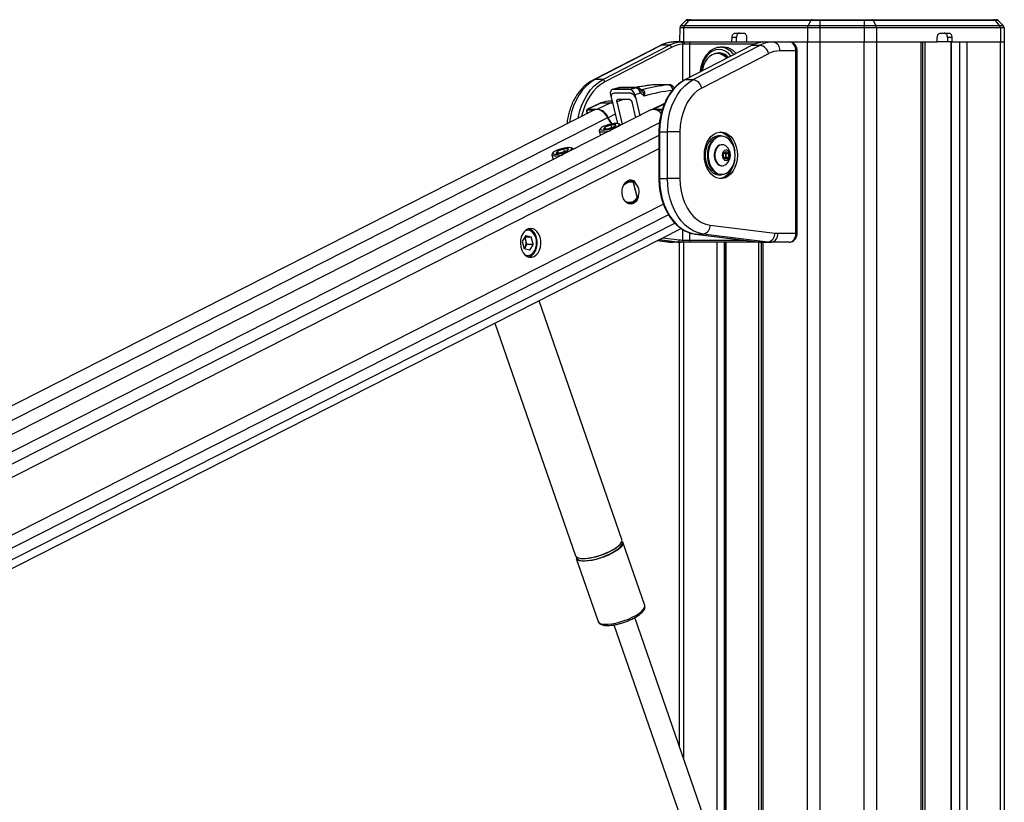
# Model space of a CAD drawing. Header units: millimetres. Extents: x 10 to 10348, y 8 to 8288.
# Tile 128 of 129: x 9510 to 9953, y 3510 to 3862. Entities that reach past the tile are written whole.
import ezdxf

# ---------------------------------------------------------------- set-up
doc = ezdxf.new("R2010")
doc.units = ezdxf.units.MM

msp = doc.modelspace()

# ---------------------------------------------------------------- linework, layer by layer
at = {"color": 7, "linetype": 'Continuous', "lineweight": 25}
for p, q in [((9806.85, 3858.28), (9806.74, 3851.9)), ((9808.5, 3858.28), (9806.85, 3858.28)), ((9809.53, 3861.48), (9807.31, 3859.33)), ((9807.31, 3859.33), (9808.88, 3859.33)), ((9808.5, 3858.28), (9808.41, 3851.9)), ((9864.22, 3858.28), (9808.5, 3858.28)), ((9810.74, 3861.48), (9808.88, 3859.33)), ((9808.88, 3859.33), (9864.47, 3859.33)), ((9810.74, 3861.48), (9809.53, 3861.48)), ((9810.57, 3861.9), (9811.6, 3861.9)), ((9865.7, 3861.48), (9810.74, 3861.48)), ((9811.6, 3861.9), (9866.28, 3861.9)), ((9864.22, 3858.28), (9864.16, 3851.9)), ((9869.7, 3858.28), (9864.22, 3858.28)), ((9865.7, 3861.48), (9864.47, 3859.33)), ((9864.47, 3859.33), (9869.7, 3859.33)), ((9869.7, 3861.48), (9865.7, 3861.48)), ((9866.28, 3861.9), (9869.7, 3861.9)), ((9869.7, 3861.9), (9889.67, 3861.9)), ((9889.67, 3861.48), (9869.7, 3861.48)), ((9869.7, 3861.48), (9869.7, 3859.33)), ((9869.7, 3859.33), (9889.67, 3859.33)), ((9869.7, 3858.28), (9869.7, 3851.9)), ((9889.67, 3858.28), (9869.7, 3858.28)), ((9889.67, 3861.9), (9893.09, 3861.9)), ((9889.67, 3861.48), (9889.67, 3859.33)), ((9893.66, 3861.48), (9889.67, 3861.48)), ((9889.67, 3859.33), (9894.9, 3859.33)), ((9889.67, 3858.28), (9889.67, 3851.9)), ((9895.15, 3858.28), (9889.67, 3858.28)), ((9893.09, 3861.9), (9947.77, 3861.9)), ((9893.66, 3861.48), (9894.9, 3859.33)), ((9948.63, 3861.48), (9893.66, 3861.48)), ((9894.9, 3859.33), (9950.48, 3859.33)), ((9895.15, 3858.28), (9895.21, 3851.9)), ((9950.86, 3858.28), (9895.15, 3858.28)), ((9947.77, 3861.9), (9948.8, 3861.9)), ((9950.48, 3859.33), (9948.63, 3861.48)), ((9949.84, 3861.48), (9948.63, 3861.48)), ((9952.06, 3859.33), (9949.84, 3861.48)), ((9950.48, 3859.33), (9952.06, 3859.33)), ((9950.86, 3858.28), (9950.96, 3851.9)), ((9952.52, 3858.28), (9950.86, 3858.28)), ((9952.52, 3858.28), (9952.63, 3851.9)), ((9830.25, 3851.9), (9830.29, 3853.93)), ((9832.28, 3853.93), (9830.29, 3853.93)), ((9831.71, 3855.9), (9835.44, 3855.9)), ((9832.23, 3851.9), (9832.28, 3853.93)), ((9836.85, 3853.93), (9836.85, 3851.9)), ((9922.52, 3851.9), (9922.52, 3853.93)), ((9923.93, 3855.9), (9927.66, 3855.9)), ((9929.07, 3853.93), (9927.09, 3853.93)), ((9927.09, 3853.93), (9927.14, 3851.9)), ((9929.07, 3853.93), (9929.12, 3851.9)), ((9797.8, 3850.19), (9767.81, 3834.75)), ((9798.66, 3850.39), (9768.67, 3834.96)), ((9772.21, 3834.96), (9802.2, 3850.39)), ((9803.15, 3849.45), (9773.16, 3834.02)), ((9802.2, 3850.39), (9798.66, 3850.39)), ((9808.4, 3851.9), (9804.71, 3851.9)), ((9807.41, 3851.87), (9808.4, 3851.9)), ((9808.79, 3850.9), (9808.15, 3850.87)), ((9808.4, 3851.9), (9811.91, 3851.9)), ((9811.13, 3850.9), (9808.79, 3850.9)), ((9839.1, 3850.34), (9809.12, 3834.91)), ((9839.32, 3850.39), (9809.33, 3834.96)), ((9811.91, 3851.9), (9844.32, 3851.9)), ((9812.87, 3834.96), (9842.86, 3850.39)), ((9824.83, 3849.49), (9825.1, 3849.5)), ((9826.51, 3849.5), (9825.1, 3849.5)), ((9839.32, 3850.39), (9842.86, 3850.39)), ((9845.21, 3851.9), (9844.54, 3851.87)), ((9845.21, 3851.9), (9848.9, 3851.9)), ((9848.9, 3851.9), (9855.91, 3851.9)), ((9856.07, 3851.9), (9864.16, 3851.9)), ((9856.14, 3851.9), (9864.16, 3851.9)), ((9864.16, 3851.9), (9869.7, 3851.9)), ((9869.7, 3851.9), (9889.67, 3851.9)), ((9889.67, 3851.9), (9895.21, 3851.9)), ((9895.21, 3851.9), (9922.52, 3851.9)), ((9895.21, 3851.9), (9915.26, 3851.9)), ((9915.95, 977.9), (9915.95, 3851.9)), ((9927.14, 3851.9), (9922.52, 3851.9)), ((9929.12, 3851.9), (9927.14, 3851.9)), ((9928.53, 3851.9), (9928.53, 1266.39)), ((9929.12, 3851.9), (9950.96, 3851.9)), ((9935.72, 3851.9), (9950.96, 3851.9)), ((9950.96, 3851.9), (9952.63, 3851.9)), ((9952.63, 3851.9), (9952.63, 977.9)), ((9846.65, 3846.63), (9816.66, 3831.2)), ((9824.64, 3846.65), (9823.61, 3846.65)), ((9858.96, 3847.9), (9851.73, 3847.9)), ((9858.96, 3765.9), (9858.96, 3847.9)), ((9859.55, 3765.9), (9859.55, 3847.9)), ((9772.21, 3834.96), (9768.67, 3834.96)), ((9794.91, 3832.64), (9794.77, 3832.63)), ((9801.76, 3832.64), (9801.9, 3832.64)), ((9809.33, 3834.96), (9812.87, 3834.96)), ((9775.67, 3828.14), (9776.01, 3826.81)), ((9779.25, 3831.26), (9776.5, 3830.47)), ((9779.58, 3831.31), (9776.83, 3830.52)), ((9784.26, 3830.52), (9776.83, 3830.52)), ((9786.92, 3831.31), (9779.58, 3831.31)), ((9787.35, 3831.37), (9780.01, 3831.37)), ((9784.26, 3830.52), (9786.92, 3831.31)), ((9784.69, 3828.83), (9784.69, 3828.83)), ((9789.07, 3828.87), (9786.63, 3828.14)), ((9786.63, 3828.14), (9787.06, 3826.47)), ((9789.59, 3830.33), (9789.12, 3830.72)), ((9790.77, 3827.6), (9789.32, 3828.81)), ((9789.6, 3830.35), (9789.56, 3830.35)), ((9789.91, 3830.39), (9789.93, 3830.39)), ((9771.05, 3824.4), (9765.31, 3821.64)), ((9771.26, 3824.44), (9765.51, 3821.69)), ((9775.6, 3824.44), (9769.85, 3821.69)), ((9771.2, 3824.46), (9771.05, 3824.4)), ((9775.6, 3824.44), (9771.26, 3824.44)), ((9771.35, 3824.48), (9775.69, 3824.48)), ((9776.35, 3825.26), (9775.99, 3825.26)), ((9776.06, 3826.47), (9778.76, 3815.23)), ((9778.53, 3825.04), (9780.99, 3814.77)), ((9785.25, 3825.03), (9786.98, 3817.81)), ((9787.03, 3826.46), (9788.87, 3818.77)), ((9799.95, 3824.22), (9794.13, 3821.44)), ((9768.47, 3821.32), (9105.55, 3484.74)), ((9793.87, 3821.32), (9119.24, 3478.79)), ((9764.96, 3820.67), (9765.22, 3819.66)), ((9765.51, 3821.69), (9769.85, 3821.69)), ((9773.24, 3813.77), (9772.59, 3812.91)), ((9773.24, 3813.77), (9775.97, 3814.63)), ((9773.46, 3812.91), (9773.24, 3813.77)), ((9777.39, 3813.77), (9774.66, 3812.91)), ((9778.05, 3814.63), (9775.97, 3814.63)), ((9776.28, 3813.42), (9775.97, 3814.63)), ((9778.05, 3814.63), (9777.39, 3813.77)), ((9780.09, 3814.68), (9779.39, 3815.07)), ((9780.31, 3814.43), (9780.31, 3814.43)), ((9770.62, 3811.97), (9771.17, 3809.79)), ((9771.12, 3812.97), (9770.69, 3812.3)), ((9772.59, 3812.91), (9774.66, 3812.91)), ((9797.41, 3811.46), (9797.41, 3790.49)), ((9797.7, 3811.46), (9801.24, 3811.46)), ((9797.7, 3811.46), (9797.7, 3790.49)), ((9806.89, 3811.46), (9801.24, 3811.46)), ((9801.24, 3790.49), (9801.24, 3811.46)), ((9806.89, 3811.46), (9806.89, 3790.49)), ((9825.49, 3809.73), (9824.36, 3809.73)), ((9825.9, 3805.73), (9825.63, 3805.73)), ((9749.32, 3801.16), (9749.87, 3798.98)), ((9749.82, 3802.16), (9749.4, 3801.48)), ((9751.95, 3802.96), (9751.29, 3802.1)), ((9751.29, 3802.1), (9753.37, 3802.1)), ((9751.95, 3802.96), (9754.68, 3803.81)), ((9752.16, 3802.1), (9751.95, 3802.96)), ((9756.1, 3802.96), (9753.37, 3802.1)), ((9756.75, 3803.81), (9754.68, 3803.81)), ((9754.98, 3802.61), (9754.68, 3803.81)), ((9756.75, 3803.81), (9756.1, 3802.96)), ((9758.79, 3803.87), (9758.09, 3804.26)), ((9759.01, 3803.62), (9759.01, 3803.62)), ((9826.52, 3801.84), (9827.58, 3802.71)), ((9826.52, 3800.11), (9826.52, 3801.84)), ((9827.02, 3802.26), (9827.53, 3801.84)), ((9827.53, 3801.84), (9828.64, 3801.84)), ((9827.53, 3801.84), (9827.53, 3800.98)), ((9827.53, 3800.98), (9827.53, 3800.11)), ((9827.58, 3802.71), (9828.64, 3801.84)), ((9828.64, 3801.84), (9828.64, 3800.11)), ((9825.63, 3796.23), (9825.9, 3796.23)), ((9827.58, 3799.25), (9826.52, 3800.11)), ((9827.53, 3800.11), (9827.02, 3799.7)), ((9827.53, 3800.11), (9828.64, 3800.11)), ((9828.64, 3800.11), (9827.58, 3799.25)), ((9824.36, 3792.23), (9825.49, 3792.23)), ((9784.61, 3789.41), (9783.31, 3789.44)), ((9784.47, 3789.41), (9783.86, 3789.69)), ((9785.86, 3788.69), (9787.61, 3781.79)), ((9787.74, 3781.81), (9785.97, 3788.78)), ((9786.68, 3788.79), (9786.61, 3788.83)), ((9797.7, 3790.49), (9801.24, 3790.49)), ((9806.89, 3790.49), (9801.24, 3790.49)), ((9783.31, 3779.4), (9783.91, 3779.42)), ((9788.02, 3781.93), (9788.06, 3782)), ((9788.29, 3782.54), (9788.29, 3782.55)), ((9820.45, 3769.57), (9849.5, 3765.98)), ((9216.95, 3468.26), (9807.47, 3768.07)), ((9813.78, 3765.59), (9842.83, 3762)), ((9813.84, 3765.59), (9813.78, 3765.59)), ((9813.84, 3765.59), (9817.37, 3765.59)), ((9813.84, 3765.59), (9842.89, 3761.99)), ((9846.43, 3761.99), (9817.37, 3765.59)), ((9850.8, 3765.9), (9858.96, 3765.9)), ((9737.64, 3764.93), (9736.03, 3762.24)), ((9736.03, 3762.24), (9736.87, 3758.93)), ((9737.68, 3762.64), (9737.26, 3764.29)), ((9737.27, 3764.3), (9740.09, 3764.3)), ((9738.1, 3760.99), (9737.3, 3759.65)), ((9737.64, 3764.93), (9740.09, 3764.3)), ((9738.1, 3760.99), (9737.68, 3762.64)), ((9738.1, 3760.99), (9740.93, 3760.99)), ((9740.93, 3760.99), (9739.32, 3758.3)), ((9740.93, 3760.99), (9740.09, 3764.3)), ((9796.8, 3762.65), (9801.99, 3762.01)), ((9805.77, 3761.99), (9802.24, 3761.99)), ((9807.31, 3761.9), (9803.78, 3761.9)), ((9806.74, 3535.01), (9806.74, 3761.9)), ((9807.45, 3761.9), (9807.31, 3761.9)), ((9811.91, 3761.9), (9807.45, 3761.9)), ((9808.02, 3762.9), (9808.15, 3762.9)), ((9808.15, 3762.9), (9811.13, 3762.9)), ((9844.32, 3761.9), (9811.91, 3761.9)), ((9827.21, 3761.9), (9827.21, 3490.62)), ((9842.89, 3761.99), (9842.83, 3762)), ((9842.89, 3761.99), (9846.43, 3761.99)), ((9843.42, 3761.9), (9843.42, 3176.43)), ((9844.44, 3761.9), (9844.32, 3761.9)), ((9844.44, 3761.9), (9847.97, 3761.9)), ((9855.91, 3761.9), (9847.97, 3761.9)), ((9737.3, 3759.65), (9736.87, 3758.93)), ((9739.32, 3758.3), (9736.87, 3758.93)), ((9780.82, 3628.28), (9743.56, 3735.62)), ((9723.63, 3725.5), (9759.89, 3621.01)), ((9791.08, 3598.72), (9781.24, 3627.07)), ((9760.31, 3619.81), (9770.15, 3591.46)), ((9791.1, 3598.66), (9791.08, 3598.72)), ((9791.12, 3598.43), (9791.08, 3598.62)), ((9821.15, 3493.49), (9786.54, 3593.2)), ((9787.7, 3593.87), (9788.77, 3594.61)), ((9788.12, 3594.15), (9788.31, 3594.27)), ((9770.13, 3591.51), (9770.15, 3591.46)), ((9777.13, 3589.93), (9811.74, 3490.22))]:
    msp.add_line(p, q, dxfattribs=at)
at = {"color": 8, "linetype": 'Continuous', "lineweight": 25}
for p, q in [((9808.15, 3834.36), (9808.15, 3850.87)), ((9840.42, 3850.9), (9811.13, 3850.9)), ((9811.13, 3850.9), (9811.13, 3835.94)), ((9864.16, 977.9), (9864.16, 3851.9)), ((9869.7, 3851.9), (9869.7, 977.9)), ((9889.67, 977.9), (9889.67, 3851.9)), ((9895.21, 3851.9), (9895.21, 977.9)), ((9915.26, 977.9), (9915.26, 3851.9)), ((9916.9, 3851.9), (9916.9, 3224.78)), ((9928.74, 3851.9), (9928.74, 1266.28)), ((9932.63, 1262.81), (9932.63, 3851.9)), ((9935.72, 3851.9), (9935.72, 977.9)), ((9950.96, 977.9), (9950.96, 3851.9)), ((9859.55, 3847.9), (9858.96, 3847.9)), ((9795.62, 3832.67), (9795.76, 3832.68)), ((9799.8, 3823.87), (9795.25, 3821.69)), ((9765.05, 3820.64), (9765.29, 3819.7)), ((9768.44, 3821.3), (9765.38, 3821.3)), ((9777.74, 3819.47), (9774.58, 3817.86)), ((9795.25, 3821.69), (9799, 3821.69)), ((9798.88, 3821.3), (9796.4, 3821.3)), ((9774.38, 3817.75), (9112.51, 3481.72)), ((9797.66, 3815.51), (9127.44, 3475.23)), ((9797.41, 3809.84), (9221.81, 3517.6)), ((9797.7, 3811.46), (9797.41, 3811.46)), ((9797.41, 3803.84), (9229.7, 3515.6)), ((9797.7, 3790.49), (9797.41, 3790.49)), ((9799.46, 3778.94), (9234.87, 3492.29)), ((9801.74, 3774.24), (9229.68, 3483.8)), ((9804.67, 3770.44), (9179.05, 3452.81)), ((9808.15, 3762.9), (9808.15, 3767.63)), ((9811.13, 3766.23), (9811.13, 3762.9)), ((9859.55, 3765.9), (9858.96, 3765.9)), ((9796.82, 3762.66), (9802.24, 3761.99)), ((9805.77, 3761.99), (9797.52, 3763.02)), ((9799.24, 3763.89), (9806.54, 3762.99)), ((9801.99, 3762.01), (9802.24, 3761.99)), ((9808.41, 3761.9), (9808.41, 3530.18)), ((9811.13, 3762.9), (9835.55, 3762.9)), ((9823.65, 3489.38), (9823.65, 3761.9)), ((9826.74, 3761.9), (9826.74, 3489.57)), ((9827.5, 3761.9), (9827.5, 3490.62)), ((9842.35, 3490.62), (9842.35, 3761.9)), ((9844.11, 3761.9), (9844.11, 3176.43)), ((9844.3, 3761.9), (9844.32, 3761.9))]:
    msp.add_line(p, q, dxfattribs=at)
at = {"color": 7, "linetype": 'Continuous', "lineweight": 25, "flags": 128}
for points in [[(9869.7, 3861.9), (9869.7, 3861.89), (9869.7, 3861.87), (9869.7, 3861.84), (9869.7, 3861.79), (9869.7, 3861.73), (9869.7, 3861.66), (9869.7, 3861.57), (9869.7, 3861.48)], [(9869.7, 3858.28), (9869.7, 3858.43), (9869.7, 3858.57), (9869.7, 3858.71), (9869.7, 3858.85), (9869.7, 3858.98), (9869.7, 3859.11), (9869.7, 3859.22), (9869.7, 3859.33)], [(9889.67, 3861.9), (9889.67, 3861.89), (9889.67, 3861.87), (9889.67, 3861.84), (9889.67, 3861.79), (9889.67, 3861.73), (9889.67, 3861.66), (9889.67, 3861.57), (9889.67, 3861.48)], [(9889.67, 3858.28), (9889.67, 3858.43), (9889.67, 3858.57), (9889.67, 3858.71), (9889.67, 3858.85), (9889.67, 3858.98), (9889.67, 3859.11), (9889.67, 3859.22), (9889.67, 3859.33)], [(9808.4, 3851.9), (9808.47, 3851.88), (9808.55, 3851.82), (9808.61, 3851.73), (9808.67, 3851.61), (9808.72, 3851.45), (9808.76, 3851.28), (9808.78, 3851.09), (9808.79, 3850.9)], [(9839.32, 3850.39), (9839.19, 3850.37), (9839.1, 3850.34)], [(9827.87, 3844.56), (9827.6, 3844.85), (9826.47, 3845.77), (9825.23, 3846.38), (9823.93, 3846.64), (9822.62, 3846.55), (9821.35, 3846.11), (9820.16, 3845.34), (9819.09, 3844.26), (9818.19, 3842.92), (9817.48, 3841.36), (9816.99, 3839.63), (9816.86, 3838.89)], [(9801.9, 3832.64), (9800.37, 3832.65), (9795.76, 3832.68)], [(9809.33, 3834.96), (9807.35, 3833.74), (9805.49, 3832.19), (9803.78, 3830.33), (9802.24, 3828.19), (9800.9, 3825.8), (9799.77, 3823.2), (9798.88, 3820.42), (9798.23, 3817.51), (9797.83, 3814.51), (9797.7, 3811.46)], [(9801.24, 3811.46), (9801.37, 3814.51), (9801.76, 3817.51), (9802.41, 3820.42), (9803.31, 3823.2), (9804.43, 3825.8), (9805.78, 3828.19), (9807.32, 3830.33), (9809.03, 3832.19), (9810.89, 3833.74), (9812.87, 3834.96)], [(9816.66, 3831.2), (9814.82, 3830.04), (9813.11, 3828.55), (9811.55, 3826.74), (9810.18, 3824.65), (9809.03, 3822.31), (9808.11, 3819.78), (9807.44, 3817.1), (9807.03, 3814.31), (9806.89, 3811.46)], [(9771.35, 3824.48), (9771.22, 3824.46), (9771.19, 3824.46)], [(9774.38, 3817.75), (9773.69, 3818.97), (9772.83, 3820.03), (9771.84, 3820.85), (9770.8, 3821.38), (9769.77, 3821.59), (9768.82, 3821.46), (9768.47, 3821.32)], [(9778.25, 3815.26), (9777.25, 3815.19), (9776.1, 3815.02), (9774.88, 3814.74), (9773.71, 3814.39), (9772.66, 3813.98), (9771.82, 3813.56), (9771.27, 3813.15), (9771.05, 3812.79), (9771.17, 3812.52), (9771.63, 3812.34), (9772.39, 3812.28), (9773.39, 3812.34), (9774.54, 3812.52), (9775.75, 3812.79), (9776.93, 3813.15), (9777.98, 3813.56), (9778.81, 3813.98), (9779.37, 3814.39), (9779.59, 3814.74), (9779.46, 3815.02), (9779, 3815.19), (9778.25, 3815.26)], [(9780.31, 3814.43), (9780.14, 3814.65), (9780.09, 3814.68)], [(9770.69, 3812.3), (9770.65, 3812.23), (9770.65, 3811.89), (9771, 3811.65), (9771.68, 3811.53), (9772.65, 3811.53), (9773.82, 3811.65), (9775.11, 3811.89), (9775.49, 3811.98)], [(9832.7, 3800.98), (9832.58, 3799.05), (9832.2, 3797.19), (9831.59, 3795.45), (9830.77, 3793.91), (9829.75, 3792.6), (9828.59, 3791.58), (9827.31, 3790.88), (9825.96, 3790.52), (9824.59, 3790.52), (9823.25, 3790.88), (9821.97, 3791.58), (9820.8, 3792.6), (9819.79, 3793.91), (9818.97, 3795.45), (9818.36, 3797.19), (9817.98, 3799.05), (9817.85, 3800.98), (9817.98, 3802.91), (9818.36, 3804.77), (9818.97, 3806.51), (9819.79, 3808.05), (9820.8, 3809.36), (9821.97, 3810.38), (9823.25, 3811.08), (9824.59, 3811.43), (9825.96, 3811.43), (9827.31, 3811.08), (9828.59, 3810.38), (9829.75, 3809.36), (9830.77, 3808.05), (9831.59, 3806.51), (9832.2, 3804.77), (9832.58, 3802.91), (9832.7, 3800.98)], [(9824.36, 3809.73), (9824.05, 3809.72), (9822.81, 3809.45), (9821.63, 3808.83), (9820.57, 3807.9), (9819.66, 3806.68), (9818.95, 3805.23), (9818.46, 3803.6), (9818.2, 3801.86), (9818.2, 3800.09), (9818.46, 3798.36), (9818.95, 3796.73), (9819.66, 3795.28), (9820.57, 3794.06), (9821.63, 3793.12), (9822.81, 3792.51), (9824.05, 3792.24), (9824.36, 3792.23)], [(9825.49, 3792.23), (9825.18, 3792.24), (9823.94, 3792.51), (9822.77, 3793.12), (9821.7, 3794.06), (9820.8, 3795.28), (9820.08, 3796.73), (9819.59, 3798.36), (9819.34, 3800.09), (9819.34, 3801.86), (9819.59, 3803.6), (9820.08, 3805.23), (9820.8, 3806.68), (9821.7, 3807.9), (9822.77, 3808.83), (9823.94, 3809.45), (9825.18, 3809.72), (9825.49, 3809.73)], [(9831.68, 3800.98), (9831.55, 3802.7), (9831.19, 3804.35), (9830.59, 3805.86), (9829.8, 3807.18), (9828.83, 3808.23), (9827.73, 3809), (9826.55, 3809.43), (9825.33, 3809.52), (9824.12, 3809.26), (9822.97, 3808.66), (9821.93, 3807.74), (9821.04, 3806.55), (9820.35, 3805.13), (9819.86, 3803.54), (9819.62, 3801.84), (9819.62, 3800.11), (9819.86, 3798.42), (9820.35, 3796.83), (9821.04, 3795.41), (9821.93, 3794.22), (9822.97, 3793.3), (9824.12, 3792.7), (9825.33, 3792.44), (9826.55, 3792.53), (9827.73, 3792.96), (9828.83, 3793.72), (9829.8, 3794.78), (9830.59, 3796.09), (9831.19, 3797.61), (9831.55, 3799.26), (9831.68, 3800.98)], [(9824.75, 3811.45), (9824.9, 3811.43), (9826.25, 3811.08), (9827.53, 3810.38), (9828.69, 3809.36), (9829.7, 3808.05), (9830.53, 3806.51), (9831.14, 3804.77), (9831.49, 3803.08)], [(9825.63, 3805.73), (9825.4, 3805.72), (9824.51, 3805.45), (9823.7, 3804.86), (9823.03, 3803.98), (9822.55, 3802.87), (9822.3, 3801.63), (9822.3, 3800.33), (9822.55, 3799.09), (9823.03, 3797.98), (9823.7, 3797.1), (9824.51, 3796.5), (9825.4, 3796.24), (9825.63, 3796.23)], [(9827.59, 3805.09), (9827.45, 3805.2), (9826.58, 3805.63), (9825.67, 3805.72), (9824.78, 3805.45), (9823.96, 3804.86), (9823.3, 3803.98), (9822.82, 3802.87), (9822.57, 3801.63), (9822.57, 3800.33), (9822.82, 3799.09), (9823.3, 3797.98), (9823.96, 3797.1), (9824.78, 3796.5), (9825.67, 3796.24), (9826.58, 3796.33), (9827.45, 3796.76), (9827.59, 3796.87)], [(9749.4, 3801.48), (9749.36, 3801.42), (9749.35, 3801.08), (9749.7, 3800.84), (9750.39, 3800.72), (9751.35, 3800.72), (9752.52, 3800.84), (9753.82, 3801.08), (9754.19, 3801.17)], [(9756.95, 3804.44), (9755.96, 3804.38), (9754.8, 3804.21), (9753.59, 3803.93), (9752.41, 3803.57), (9751.36, 3803.17), (9750.53, 3802.74), (9749.98, 3802.34), (9749.75, 3801.98), (9749.88, 3801.71), (9750.34, 3801.53), (9751.09, 3801.47), (9752.09, 3801.53), (9753.24, 3801.71), (9754.46, 3801.98), (9755.64, 3802.34), (9756.68, 3802.74), (9757.52, 3803.17), (9758.07, 3803.57), (9758.29, 3803.93), (9758.17, 3804.21), (9757.71, 3804.38), (9756.95, 3804.44)], [(9759.01, 3803.62), (9758.85, 3803.83), (9758.79, 3803.87)], [(9829.26, 3800.98), (9829.13, 3801.89), (9828.76, 3802.66), (9828.22, 3803.17), (9827.58, 3803.35), (9826.93, 3803.17), (9826.39, 3802.66), (9826.02, 3801.89), (9825.9, 3800.98), (9826.02, 3800.07), (9826.39, 3799.3), (9826.93, 3798.78), (9827.58, 3798.6), (9828.22, 3798.78), (9828.76, 3799.3), (9829.13, 3800.07), (9829.26, 3800.98)], [(9831.49, 3798.87), (9831.14, 3797.19), (9830.53, 3795.45), (9829.7, 3793.91), (9828.69, 3792.6), (9827.53, 3791.58), (9826.25, 3790.88), (9824.9, 3790.52), (9824.75, 3790.51)], [(9788.17, 3782.14), (9788.17, 3782.12), (9787.63, 3780.93), (9786.89, 3779.99), (9786, 3779.34), (9785.03, 3779.04), (9784.03, 3779.11), (9783.08, 3779.54), (9782.25, 3780.3), (9781.58, 3781.34), (9781.12, 3782.6), (9780.91, 3783.98), (9780.96, 3785.38), (9781.26, 3786.73), (9781.8, 3787.91), (9782.54, 3788.86), (9783.42, 3789.5), (9783.42, 3789.5)], [(9786.62, 3788.81), (9786.65, 3788.81), (9786.68, 3788.8), (9786.7, 3788.78), (9786.72, 3788.75), (9786.73, 3788.71), (9786.73, 3788.68), (9786.72, 3788.64), (9786.71, 3788.59)], [(9797.7, 3790.49), (9797.84, 3787.41), (9798.24, 3784.38), (9798.9, 3781.43), (9799.82, 3778.63), (9800.97, 3776.01), (9802.35, 3773.6), (9803.92, 3771.46), (9805.66, 3769.61), (9807.56, 3768.07), (9809.58, 3766.88), (9811.68, 3766.05), (9813.84, 3765.59)], [(9817.37, 3765.59), (9815.21, 3766.05), (9813.11, 3766.88), (9811.1, 3768.07), (9809.2, 3769.61), (9807.45, 3771.46), (9805.88, 3773.6), (9804.51, 3776.01), (9803.35, 3778.63), (9802.44, 3781.43), (9801.77, 3784.38), (9801.37, 3787.41), (9801.24, 3790.49)], [(9806.89, 3790.49), (9807.03, 3787.67), (9807.43, 3784.9), (9808.09, 3782.23), (9809, 3779.71), (9810.14, 3777.38), (9811.5, 3775.3), (9813.03, 3773.49), (9814.73, 3771.98), (9816.55, 3770.82), (9818.47, 3770.01), (9820.45, 3769.57)], [(9783.86, 3779.16), (9784.31, 3779.34), (9784.73, 3779.6)], [(9741.34, 3755.5), (9742.3, 3756.17), (9743.12, 3757.13), (9743.76, 3758.34), (9744.19, 3759.72), (9744.38, 3761.21), (9744.32, 3762.72), (9744.02, 3764.16), (9743.49, 3765.47), (9742.76, 3766.58), (9741.87, 3767.41), (9740.87, 3767.93), (9739.81, 3768.11), (9738.75, 3767.95), (9737.75, 3767.44), (9736.85, 3766.61), (9736.12, 3765.52), (9735.58, 3764.22), (9735.27, 3762.77), (9735.2, 3761.27), (9735.38, 3759.78), (9735.8, 3758.39), (9736.43, 3757.17), (9737.25, 3756.2), (9738.2, 3755.52), (9739.24, 3755.16), (9740.3, 3755.16), (9741.34, 3755.5)], [(9742.28, 3763.54), (9741.82, 3764.81), (9741.15, 3765.89), (9740.32, 3766.69), (9739.37, 3767.18), (9738.36, 3767.31), (9737.36, 3767.09), (9737.27, 3767.05)], [(9737.27, 3756.18), (9738.1, 3755.94), (9739.11, 3755.98), (9740.08, 3756.38), (9740.95, 3757.11), (9741.66, 3758.12), (9742.18, 3759.35), (9742.46, 3760.72), (9742.5, 3762.15), (9742.28, 3763.54)], [(9738.85, 3755.25), (9739.22, 3755.38), (9740.2, 3755.97), (9741.06, 3756.87), (9741.75, 3758.02), (9742.23, 3759.36), (9742.48, 3760.83), (9742.48, 3762.34), (9742.24, 3763.81)], [(9738.94, 3755.23), (9739.39, 3755.38), (9740.37, 3755.97), (9741.23, 3756.87), (9741.92, 3758.02), (9742.41, 3759.36), (9742.66, 3760.83), (9742.66, 3762.34), (9742.42, 3763.81)], [(9778.19, 3624.64), (9779.32, 3625.52), (9780.16, 3626.36), (9780.68, 3627.15), (9780.88, 3627.85), (9780.82, 3628.28)], [(9759.89, 3621.01), (9760.18, 3620.57), (9760.81, 3620.16), (9761.76, 3619.89), (9762.98, 3619.77), (9764.44, 3619.81), (9766.09, 3620), (9767.88, 3620.35), (9769.74, 3620.83), (9771.63, 3621.43), (9773.47, 3622.14), (9775.22, 3622.93), (9776.81, 3623.77), (9778.19, 3624.64)], [(9781.24, 3627.07), (9781.27, 3626.97), (9781.24, 3626.31), (9780.88, 3625.56), (9780.19, 3624.74), (9779.2, 3623.88), (9777.94, 3623), (9776.45, 3622.14), (9774.78, 3621.32), (9772.98, 3620.57), (9771.1, 3619.91), (9769.22, 3619.37), (9767.39, 3618.95), (9765.66, 3618.68), (9764.1, 3618.56), (9762.76, 3618.6), (9761.67, 3618.8), (9760.87, 3619.14), (9760.4, 3619.62), (9760.31, 3619.81)], [(9760.33, 3620.44), (9760.36, 3620.13), (9760.66, 3619.59), (9761.3, 3619.18), (9762.23, 3618.92), (9763.44, 3618.8), (9764.88, 3618.84), (9766.5, 3619.03), (9768.27, 3619.37), (9770.11, 3619.85), (9771.97, 3620.44), (9773.79, 3621.14), (9775.51, 3621.92), (9777.08, 3622.75), (9778.44, 3623.61)], [(9780.26, 3626.37), (9779.71, 3625.75), (9778.74, 3624.9), (9777.49, 3624.04), (9776.02, 3623.19), (9774.37, 3622.38), (9772.59, 3621.64), (9770.74, 3620.99), (9768.88, 3620.45), (9767.07, 3620.04), (9765.37, 3619.78), (9763.83, 3619.66), (9762.5, 3619.7), (9761.43, 3619.89), (9760.64, 3620.23), (9760.58, 3620.27)]]:
    msp.add_lwpolyline(points, dxfattribs=at)
at = {"color": 8, "linetype": 'Continuous', "lineweight": 25, "flags": 128}
for points in [[(9797.8, 3850.19), (9798.13, 3850.32), (9798.66, 3850.39)], [(9844.32, 3851.9), (9844.2, 3851.88), (9844.1, 3851.84)], [(9829.84, 3845.57), (9829.66, 3845.79), (9828.49, 3846.94), (9827.19, 3847.8), (9825.81, 3848.32), (9824.39, 3848.5), (9822.96, 3848.32), (9821.58, 3847.8), (9820.29, 3846.94), (9819.12, 3845.79), (9818.1, 3844.36), (9817.28, 3842.7), (9816.68, 3840.87), (9816.31, 3838.91), (9816.27, 3838.59)], [(9768.67, 3834.96), (9766.69, 3833.74), (9764.84, 3832.19), (9763.12, 3830.33), (9761.58, 3828.19), (9760.24, 3825.8), (9759.11, 3823.2), (9758.22, 3820.42), (9757.57, 3817.51), (9757.29, 3815.64)], [(9761.12, 3817.58), (9761.75, 3820.42), (9762.65, 3823.2), (9763.78, 3825.8), (9765.12, 3828.19), (9766.66, 3830.33), (9768.37, 3832.19), (9770.23, 3833.74), (9772.21, 3834.96)], [(9773.16, 3834.02), (9771.26, 3832.85), (9769.47, 3831.36), (9767.83, 3829.58), (9766.35, 3827.52), (9765.06, 3825.23), (9763.98, 3822.73), (9763.12, 3820.06), (9762.71, 3818.39)], [(9767.81, 3834.75), (9768.14, 3834.88), (9768.67, 3834.96)], [(9809.33, 3834.96), (9809.2, 3834.94), (9809.12, 3834.91)], [(9779.25, 3831.26), (9779.25, 3831.26), (9779.58, 3831.31)], [(9771.26, 3824.44), (9771.13, 3824.43), (9771.05, 3824.4)], [(9781.68, 3825.99), (9780.57, 3825.67), (9778.53, 3825.04)], [(9765.05, 3820.64), (9765.02, 3820.64), (9764.99, 3820.65), (9764.97, 3820.66), (9764.96, 3820.67)], [(9788.29, 3782.55), (9788.29, 3782.55), (9788.29, 3782.57), (9788.28, 3782.58), (9788.26, 3782.6), (9788.23, 3782.62)], [(9788.44, 3595.09), (9789.57, 3595.96), (9790.41, 3596.81), (9790.94, 3597.59), (9791.14, 3598.3), (9791.1, 3598.66)], [(9770.15, 3591.46), (9770.43, 3591.02), (9771.07, 3590.6), (9772.02, 3590.33), (9773.24, 3590.22), (9774.7, 3590.26), (9776.35, 3590.45), (9778.13, 3590.79), (9780, 3591.28), (9781.88, 3591.88), (9783.73, 3592.59), (9785.47, 3593.38), (9787.06, 3594.22), (9788.44, 3595.09)]]:
    msp.add_lwpolyline(points, dxfattribs=at)
at = {"color": 7, "linetype": 'Continuous', "lineweight": 25}
for centre, radius, start, end in [((9808.35, 3858.25), 1.5, 134, 179), ((9810.16, 3858.28), 1.65, 140.3025, 179.8908), ((9810.57, 3860.4), 1.5, 90, 134), ((9811.63, 3860.75), 1.15, 91.1097, 140.6669), ((9866.42, 3858.3), 2.21, 152.2458, 180.6708), ((9866.36, 3861.19), 0.714, 96.1126, 156.1134), ((9893.01, 3861.19), 0.714, 23.8866, 83.8874), ((9892.94, 3858.3), 2.21, 359.3292, 27.7542), ((9947.74, 3860.75), 1.15, 39.3331, 88.8903), ((9948.8, 3860.4), 1.5, 46, 90), ((9949.21, 3858.28), 1.65, 0.1092, 39.6975), ((9951.02, 3858.25), 1.5, 1, 46), ((9804.78, 3838.73), 13.17, 90.3165, 117.6888), ((9808.36, 3838.6), 13.3, 94.0815, 117.5998), ((9802, 3849.24), 1.17, 10.321, 80.2458), ((9809.06, 3838.13), 12.77, 94.0837, 117.5968), ((9807.23, 3850.96), 0.927, 354.4166, 78.6695), ((9812.04, 3851), 0.911, 97.8797, 186.1401), ((9845.48, 3838.6), 13.3, 94.0815, 117.5998), ((9848.97, 3838.73), 13.17, 90.3165, 117.6888), ((9842.07, 3845.8), 4.66, 10.3208, 80.2426), ((9848.19, 3848.4), 3.57, 351.9498, 78.5781), ((9824.41, 3841.37), 5.58, 40.1363, 118.2465), ((9824.53, 3841.11), 5.54, 44.3577, 88.8971), ((9851.79, 3836.84), 11.06, 90.3161, 117.6858), ((9772.01, 3833.81), 1.17, 10.3169, 80.2423), ((9804.3, 3746.15), 86.99, 96.1975, 101.5937), ((9812.08, 3830.36), 4.66, 10.3198, 80.2417), ((9786.47, 3828.74), 2.61, 2.9428, 80.1045), ((9771.63, 3823.67), 0.855, 108.8962, 115.592), ((9776, 3811), 14.27, 90.0475, 109.027), ((9775.97, 3823.67), 0.855, 108.8962, 115.592), ((9765.7, 3821.41), 0.34, 124.3236, 198.0032), ((9769.03, 3815.84), 5.91, 19.9825, 81.9499), ((9795.15, 3817.51), 4.01, 34.1948, 108.5866), ((9795.23, 3819.14), 2.55, 89.365, 118.0128), ((9785.04, 3822.58), 11.7, 204.3766, 220.2581), ((9785.23, 3822.68), 11.7, 204.3719, 220.6227), ((9824.21, 3800.98), 5.32, 0, 50.6107), ((9825.84, 3801.05), 1.7, 357.6858, 45.67), ((9825.84, 3800.91), 1.7, 314.3206, 2.3236), ((9824.21, 3800.98), 5.32, 309.3893, 0), ((9784.72, 3786.88), 2.93, 45.699, 116.3474), ((9785.65, 3788.54), 0.399, 36.8127, 46.4942), ((9782.51, 3784.42), 6.01, 341.5781, 46.9102), ((9782.81, 3784.42), 5.71, 341.5792, 46.9084), ((9787.39, 3781.84), 0.354, 343.3086, 355.2019), ((9816.63, 3769.34), 3.83, 281.2104, 3.4756), ((9736.96, 3762.98), 5.35, 8.9739, 69.2652), ((9737.17, 3762.99), 5.31, 8.8496, 70.5032), ((9845.69, 3765.75), 3.83, 281.2142, 3.4734), ((9847.26, 3765.4), 3.57, 281.4219, 8.0502), ((9850.8, 3776.4), 10.5, 262.9301, 270.007), ((9734.49, 3761.88), 3.28, 13.4232, 38.7487), ((9733.77, 3761.62), 4.05, 330.7874, 14.6368), ((9803.78, 3774.45), 12.55, 262.9421, 269.9915), ((9805.59, 3762.93), 0.957, 281.2139, 3.4755), ((9807.31, 3774.45), 12.55, 262.9421, 269.9915), ((9808.02, 3774.93), 12.03, 262.9369, 269.9975), ((9807.14, 3762.77), 0.893, 281.4272, 8.0466), ((9807.27, 3762.77), 0.893, 281.4272, 8.0466), ((9812.04, 3762.8), 0.911, 173.8599, 262.1203), ((9844.44, 3774.45), 12.55, 262.9421, 269.9915), ((9847.97, 3774.45), 12.55, 262.9421, 269.9915), ((9735.07, 3760.96), 2.59, 313.2381, 329.6064), ((9779.96, 3626.82), 1.14, 348.6374, 40.1177)]:
    msp.add_arc(centre, radius, start, end, dxfattribs=at)
at = {"color": 8, "linetype": 'Continuous', "lineweight": 25}
for centre, radius, start, end in [((9824.71, 3841.68), 7.83, 35.4191, 87.2022), ((9801.34, 3830.31), 2.32, 1.2814, 79.5993), ((9787.9, 3829.63), 1.64, 330.0673, 41.6581), ((9789.6, 3831.6), 1.25, 269.8152, 284.6739), ((9789.62, 3831.57), 1.22, 269.2279, 284.8343), ((9769.96, 3821.48), 0.232, 117.4946, 152.9064), ((9795.36, 3821.48), 0.232, 117.4946, 152.9064), ((9772.2, 3822.6), 5.31, 294.2182, 296.635), ((9775.8, 3628.61), 5.66, 297.9189, 339.1206)]:
    msp.add_arc(centre, radius, start, end, dxfattribs=at)
at = {"color": 7, "linetype": 'Continuous', "lineweight": 25}
for centre, major_axis, ratio, start_param, end_param in [((9811.18, 3668.07), (-1.17, 165.01), 0.696002, 0.071949, 0.176028), ((8186.19, 3681.18), (6585.71, -0.09), 0.023725, 1.322953, 1.323914), ((9777.44, 3828.14), (-1.13, 2.26), 0.65939, 5.963578, 7.532233), ((9155.14, 3673.37), (6685.29, -0.88), 0.023371, 1.47649, 1.477607), ((9040.95, 3674.29), (6685.63, 1.8), 0.02323, 1.459315, 1.460434), ((9780.01, 3828.37), (0, 3), 0.709054, 0.000943, 0.205167), ((9784.86, 3828.14), (-1.12, 2.26), 0.661313, 4.397488, 5.966143), ((9789.14, 3828.38), (-0.004, 0.5), 0.695398, 5.749854, 6.482067), ((9812.97, 3668.09), (-1.19, 162.51), 0.695652, 0.071802, 0.187188), ((9155.14, 3673.37), (6563.74, -0.86), 0.023371, 1.474796, 1.475608), ((9812.97, 3668.09), (-1.19, 162.51), 0.695652, 0.22081, 0.221083), ((9765.55, 3820.64), (-0.317, 0.624), 0.665438, 5.957458, 7.528255)]:
    msp.add_ellipse(centre, major_axis=major_axis, ratio=ratio, start_param=start_param, end_param=end_param, dxfattribs=at)
at = {"color": 8, "linetype": 'Continuous', "lineweight": 25}
for centre, major_axis, ratio, start_param, end_param in [((9787.35, 3828.37), (0, 3), 0.705158, 0.001092, 0.203296), ((3098.36, 3722.23), (8902.31, 70.25), 0.009428, 0.72014, 0.720207), ((9765.75, 3820.74), (-0.447, 0.895), 0.66672, 5.96183, 6.313799), ((9784.38, 3784.36), (1.95, 4.15), 0.895007, 0.124643, 1.240137), ((9784.38, 3784.36), (1.95, 4.15), 0.895007, 3.085949, 4.502852)]:
    msp.add_ellipse(centre, major_axis=major_axis, ratio=ratio, start_param=start_param, end_param=end_param, dxfattribs=at)
at = {"color": 7, "linetype": 'Continuous', "lineweight": 25}
for points, knots in [([(9830.29, 3853.93), (9830.32, 3854.16), (9830.36, 3854.61), (9830.61, 3855.2), (9830.97, 3855.64), (9831.36, 3855.87), (9831.61, 3855.89), (9831.71, 3855.9)], [0, 0, 0, 0, 0.217032, 0.434111, 0.65113, 0.868187, 1, 1, 1, 1]), ([(9833.69, 3855.9), (9833.53, 3855.88), (9833.22, 3855.83), (9832.8, 3855.49), (9832.48, 3854.98), (9832.31, 3854.43), (9832.28, 3854.07), (9832.28, 3853.93)], [0, 0, 0, 0, 0.217099, 0.43421, 0.651279, 0.868329, 1, 1, 1, 1]), ([(9835.44, 3855.9), (9835.6, 3855.88), (9835.92, 3855.83), (9836.35, 3855.49), (9836.67, 3854.98), (9836.83, 3854.43), (9836.85, 3854.07), (9836.85, 3853.93)], [0, 0, 0, 0, 0.217098, 0.434208, 0.651278, 0.868329, 1, 1, 1, 1]), ([(9922.52, 3853.93), (9922.53, 3854.16), (9922.56, 3854.61), (9922.81, 3855.2), (9923.18, 3855.64), (9923.58, 3855.87), (9923.83, 3855.89), (9923.93, 3855.9)], [0, 0, 0, 0, 0.217032, 0.434111, 0.65113, 0.868187, 1, 1, 1, 1]), ([(9927.09, 3853.93), (9927.07, 3854.16), (9927.03, 3854.61), (9926.78, 3855.2), (9926.42, 3855.64), (9926.03, 3855.87), (9925.78, 3855.89), (9925.68, 3855.9)], [0, 0, 0, 0, 0.2170316, 0.4341083, 0.6511256, 0.8681816, 1, 1, 1, 1]), ([(9927.66, 3855.9), (9927.82, 3855.88), (9928.13, 3855.83), (9928.55, 3855.49), (9928.87, 3854.98), (9929.04, 3854.43), (9929.06, 3854.07), (9929.07, 3853.93)], [0, 0, 0, 0, 0.217098, 0.434208, 0.651278, 0.868329, 1, 1, 1, 1]), ([(9804.71, 3851.9), (9804.27, 3851.89), (9803.11, 3851.86), (9801.27, 3851.53), (9799.39, 3850.95), (9798.27, 3850.41), (9797.8, 3850.19)], [0, 0, 0, 0, 0.185339, 0.485254, 0.785404, 1, 1, 1, 1]), ([(9824.81, 3849.47), (9824.41, 3849.44), (9823.52, 3849.38), (9822.18, 3848.91), (9820.84, 3848.14), (9819.6, 3847.09), (9818.5, 3845.78), (9817.56, 3844.25), (9816.81, 3842.53), (9816.28, 3840.66), (9816.01, 3839.28), (9815.98, 3838.52), (9815.97, 3838.43)], [0, 0, 0, 0, 0.089963, 0.199168, 0.308919, 0.419775, 0.531779, 0.644624, 0.757933, 0.871411, 0.984905, 1, 1, 1, 1]), ([(9832.12, 3846.75), (9831.86, 3847.03), (9831.19, 3847.76), (9829.95, 3848.6), (9828.49, 3849.24), (9827.33, 3849.51), (9826.67, 3849.47), (9826.51, 3849.46)], [0, 0, 0, 0, 0.163847, 0.416072, 0.668289, 0.920193, 1, 1, 1, 1]), ([(9858.96, 3847.9), (9858.93, 3848.34), (9858.86, 3849.23), (9858.34, 3850.42), (9857.58, 3851.33), (9856.72, 3851.83), (9856.14, 3851.88), (9855.91, 3851.9)], [0, 0, 0, 0, 0.212247, 0.424029, 0.636454, 0.850955, 1, 1, 1, 1]), ([(9859.54, 3847.9), (9859.54, 3847.91), (9859.57, 3848.31), (9859.42, 3849.09), (9858.98, 3850.16), (9858.27, 3851.02), (9857.4, 3851.59), (9856.59, 3851.89), (9856.09, 3851.87), (9855.91, 3851.86)], [0, 0, 0, 0, 0.0076161, 0.1935193, 0.3833411, 0.5751629, 0.7441589, 0.9103236, 1, 1, 1, 1]), ([(9767.81, 3834.75), (9767.42, 3834.54), (9766.37, 3833.97), (9764.75, 3832.8), (9763.01, 3831.2), (9761.42, 3829.34), (9760, 3827.25), (9758.76, 3824.95), (9757.73, 3822.48), (9756.91, 3819.86), (9756.35, 3817.37), (9756.16, 3815.73), (9756.08, 3815.02)], [0, 0, 0, 0, 0.061788, 0.165868, 0.270833, 0.377073, 0.484327, 0.592279, 0.70063, 0.809155, 0.917706, 1, 1, 1, 1]), ([(9794.77, 3832.63), (9793.84, 3832.52), (9791.18, 3832.19), (9788.49, 3831.78), (9786.73, 3831.38), (9786.7, 3831.37)], [0, 0, 0, 0, 0.343579, 0.98723, 1, 1, 1, 1]), ([(9795.76, 3832.68), (9795.75, 3832.68), (9795.64, 3832.68), (9795.41, 3832.67), (9795.07, 3832.66), (9794.87, 3832.64), (9794.77, 3832.63)], [0, 0, 0, 0, 0.027924, 0.377026, 0.678283, 1, 1, 1, 1]), ([(9795.62, 3832.67), (9795.6, 3832.67), (9795.54, 3832.67), (9795.4, 3832.67), (9795.23, 3832.66), (9795.05, 3832.65), (9794.95, 3832.64), (9794.91, 3832.64)], [0, 0, 0, 0, 0.108678, 0.323221, 0.545583, 0.772494, 1, 1, 1, 1]), ([(9809.12, 3834.91), (9808.78, 3834.72), (9807.81, 3834.19), (9806.28, 3833.1), (9804.59, 3831.54), (9803.04, 3829.73), (9801.64, 3827.69), (9800.42, 3825.44), (9799.39, 3823.01), (9798.56, 3820.44), (9797.94, 3817.76), (9797.55, 3814.99), (9797.42, 3812.88), (9797.41, 3811.7), (9797.41, 3811.46)], [0, 0, 0, 0, 0.0496555, 0.1415494, 0.2337091, 0.3261919, 0.4189011, 0.5117451, 0.6046625, 0.6975958, 0.7905221, 0.883443, 0.9763604, 1, 1, 1, 1]), ([(9801.75, 3832.59), (9801.78, 3832.6), (9801.85, 3832.61), (9801.9, 3832.62), (9801.91, 3832.63), (9801.87, 3832.63), (9801.8, 3832.63), (9801.76, 3832.64)], [0, 0, 0, 0, 0.155532, 0.374185, 0.585501, 0.793016, 1, 1, 1, 1]), ([(9804.32, 3831.06), (9804.26, 3831.21), (9804.12, 3831.57), (9803.73, 3832), (9803.27, 3832.32), (9802.84, 3832.51), (9802.47, 3832.6), (9802.16, 3832.64), (9801.96, 3832.64), (9801.83, 3832.64), (9801.78, 3832.64)], [0, 0, 0, 0, 0.153569, 0.349738, 0.518472, 0.661784, 0.777853, 0.871421, 0.949586, 1, 1, 1, 1]), ([(9777.26, 3828.85), (9777.07, 3828.82), (9776.68, 3828.77), (9776.25, 3828.37), (9776, 3827.77), (9775.94, 3827.1), (9776.03, 3826.66), (9776.06, 3826.47)], [0, 0, 0, 0, 0.21328, 0.426551, 0.640057, 0.85444, 1, 1, 1, 1]), ([(9780.01, 3831.33), (9779.84, 3831.34), (9779.58, 3831.35), (9779.34, 3831.29), (9779.25, 3831.26)], [0, 0, 0, 0, 0.635874, 1, 1, 1, 1]), ([(9787.03, 3826.46), (9786.94, 3826.73), (9786.77, 3827.26), (9786.3, 3827.98), (9785.72, 3828.51), (9785.15, 3828.79), (9784.82, 3828.82), (9784.69, 3828.83)], [0, 0, 0, 0, 0.216344, 0.432729, 0.648392, 0.862965, 1, 1, 1, 1]), ([(9784.69, 3828.83), (9784.9, 3828.81), (9785.31, 3828.75), (9785.93, 3828.35), (9786.48, 3827.75), (9786.87, 3827.09), (9787, 3826.65), (9787.06, 3826.47)], [0, 0, 0, 0, 0.213185, 0.426356, 0.639935, 0.854751, 1, 1, 1, 1]), ([(9789.12, 3830.72), (9788.96, 3830.84), (9788.55, 3831.13), (9787.92, 3831.37), (9787.48, 3831.34), (9787.34, 3831.33)], [0, 0, 0, 0, 0.319934, 0.774385, 1, 1, 1, 1]), ([(9789.93, 3830.39), (9790.11, 3830.36), (9790.48, 3830.29), (9790.84, 3829.84), (9791.02, 3829.18), (9790.99, 3828.41), (9790.85, 3827.86), (9790.77, 3827.61), (9790.77, 3827.6)], [0, 0, 0, 0, 0.184502, 0.37552, 0.581529, 0.809295, 0.994331, 1, 1, 1, 1]), ([(9778.53, 3825.04), (9778.51, 3825.15), (9778.47, 3825.36), (9778.53, 3825.65), (9778.66, 3825.86), (9778.83, 3825.98), (9778.96, 3825.99), (9779.01, 3825.99)], [0, 0, 0, 0, 0.215857, 0.431779, 0.64698, 0.861096, 1, 1, 1, 1]), ([(9784.31, 3825.98), (9784.4, 3825.97), (9784.56, 3825.95), (9784.81, 3825.78), (9785.03, 3825.55), (9785.17, 3825.28), (9785.23, 3825.1), (9785.25, 3825.03)], [0, 0, 0, 0, 0.213684, 0.42738, 0.641311, 0.856204, 1, 1, 1, 1]), ([(9765.28, 3821.61), (9765.22, 3821.58), (9765.08, 3821.49), (9764.96, 3821.26), (9764.91, 3820.98), (9764.94, 3820.77), (9764.96, 3820.67)], [0, 0, 0, 0, 0.208632, 0.460721, 0.733805, 1, 1, 1, 1]), ([(9786.62, 3788.81), (9786.31, 3788.97), (9785.55, 3789.36), (9784.19, 3789.51), (9783.23, 3789.17), (9782.75, 3789.01)], [0, 0, 0, 0, 0.261295, 0.636235, 1, 1, 1, 1]), ([(9785.92, 3788.83), (9785.9, 3788.79), (9785.88, 3788.74), (9785.86, 3788.69), (9785.86, 3788.69)], [0, 0, 0, 0, 0.97151, 1, 1, 1, 1]), ([(9785.86, 3788.69), (9785.86, 3788.69), (9785.9, 3788.72), (9785.93, 3788.75), (9785.97, 3788.78)], [0, 0, 0, 0, 0.02868, 1, 1, 1, 1]), ([(9785.97, 3788.78), (9785.98, 3788.79), (9786.01, 3788.82), (9786.1, 3788.85), (9786.33, 3788.82), (9786.55, 3788.71), (9786.69, 3788.61), (9786.71, 3788.59)], [0, 0, 0, 0, 0.045366, 0.125679, 0.375716, 0.924125, 1, 1, 1, 1]), ([(9786.62, 3788.81), (9786.61, 3788.83), (9786.54, 3788.89), (9786.47, 3788.92), (9786.41, 3788.95)], [0, 0, 0, 0, 0.233734, 1, 1, 1, 1]), ([(9797.41, 3790.49), (9797.41, 3790), (9797.43, 3788.56), (9797.64, 3786.2), (9798.09, 3783.45), (9798.77, 3780.79), (9799.66, 3778.26), (9800.74, 3775.87), (9802.02, 3773.67), (9803.47, 3771.68), (9805.07, 3769.93), (9806.82, 3768.44), (9808.65, 3767.23), (9809.94, 3766.68), (9810.58, 3766.4)], [0, 0, 0, 0, 0.045987, 0.132862, 0.219792, 0.306751, 0.393752, 0.480796, 0.567876, 0.654957, 0.741984, 0.828883, 0.915545, 1, 1, 1, 1]), ([(9783.34, 3779.49), (9783.45, 3779.46), (9784.05, 3779.31), (9785.24, 3779.6), (9786.71, 3780.35), (9787.42, 3781.27), (9787.77, 3781.72)], [0, 0, 0, 0, 0.067469, 0.376844, 0.69501, 1, 1, 1, 1]), ([(9787.74, 3781.81), (9787.7, 3781.8), (9787.66, 3781.8), (9787.61, 3781.79), (9787.61, 3781.79)], [0, 0, 0, 0, 0.971357, 1, 1, 1, 1]), ([(9787.61, 3781.79), (9787.61, 3781.79), (9787.65, 3781.77), (9787.69, 3781.75), (9787.73, 3781.73)], [0, 0, 0, 0, 0.028664, 1, 1, 1, 1]), ([(9787.73, 3781.73), (9787.74, 3781.73), (9787.8, 3781.71), (9787.87, 3781.74), (9787.98, 3781.84), (9788.06, 3781.95), (9788.09, 3782.06), (9788.1, 3782.07)], [0, 0, 0, 0, 0.102852, 0.312692, 0.498295, 0.973618, 1, 1, 1, 1]), ([(9788.23, 3782.62), (9788.18, 3782.47), (9788.09, 3782.22), (9787.95, 3781.97), (9787.85, 3781.86), (9787.79, 3781.81), (9787.75, 3781.81), (9787.74, 3781.81)], [0, 0, 0, 0, 0.455624, 0.744989, 0.850599, 0.957067, 1, 1, 1, 1]), ([(9788.1, 3782.07), (9788.13, 3782.12), (9788.21, 3782.27), (9788.26, 3782.45), (9788.29, 3782.55)], [0, 0, 0, 0, 0.393126, 1, 1, 1, 1]), ([(9810.58, 3766.4), (9810.59, 3766.39), (9811.25, 3766.09), (9812.32, 3765.82), (9813.39, 3765.65), (9813.78, 3765.59)], [0, 0, 0, 0, 0.013638, 0.640078, 1, 1, 1, 1]), ([(9855.91, 3761.9), (9856.25, 3761.94), (9856.95, 3762.03), (9857.87, 3762.74), (9858.56, 3763.77), (9858.91, 3764.89), (9858.95, 3765.62), (9858.96, 3765.9)], [0, 0, 0, 0, 0.217102, 0.434578, 0.651617, 0.866742, 1, 1, 1, 1]), ([(9855.92, 3761.91), (9855.94, 3761.9), (9856.29, 3761.86), (9856.99, 3762.04), (9857.9, 3762.49), (9858.66, 3763.2), (9859.2, 3764.1), (9859.52, 3765.03), (9859.51, 3765.65), (9859.51, 3765.9)], [0, 0, 0, 0, 0.010176, 0.183195, 0.354362, 0.525043, 0.699316, 0.878999, 1, 1, 1, 1]), ([(9801.99, 3762.01), (9802.43, 3761.97), (9803.02, 3761.91), (9803.62, 3761.9), (9803.78, 3761.9)], [0, 0, 0, 0, 0.738034, 1, 1, 1, 1]), ([(9782.67, 3170.12), (9782.21, 3170.32), (9618.52, 3242.1), (9384.27, 3344.83), (9100.26, 3469.55), (8929.13, 3544.79), (8801.42, 3601.08), (8696.9, 3647.27), (8642.76, 3671.35), (8615.69, 3683.4)], [0, 0, 0, 0, 0.001178, 0.420275, 0.601458, 0.730782, 0.860106, 0.930053, 1, 1, 1, 1]), ([(9788.31, 3594.27), (9788.51, 3594.42), (9789.12, 3594.85), (9789.96, 3595.59), (9790.68, 3596.45), (9791.09, 3597.27), (9791.24, 3598.01), (9791.13, 3598.43), (9791.08, 3598.6)], [0, 0, 0, 0, 0.109598, 0.323748, 0.543044, 0.732398, 0.894591, 1, 1, 1, 1]), ([(9783.62, 3591.82), (9783.92, 3591.94), (9784.79, 3592.28), (9786.11, 3592.94), (9787.3, 3593.6), (9787.92, 3594.01), (9788.12, 3594.15)], [0, 0, 0, 0, 0.1754854, 0.5066884, 0.8393469, 1, 1, 1, 1]), ([(9770.14, 3591.56), (9770.15, 3591.51), (9770.2, 3591.2), (9770.57, 3590.71), (9771.19, 3590.22), (9772.02, 3589.88), (9773.1, 3589.68), (9774.44, 3589.63), (9775.97, 3589.74), (9777.62, 3589.99), (9779.34, 3590.37), (9781.1, 3590.88), (9782.54, 3591.36), (9783.36, 3591.71), (9783.62, 3591.82)], [0, 0, 0, 0, 0.015174, 0.092304, 0.168449, 0.253125, 0.351575, 0.455786, 0.557748, 0.657874, 0.756966, 0.85552, 0.953852, 1, 1, 1, 1])]:
    msp.add_open_spline(points, degree=3, knots=knots, dxfattribs=at)
at = {"color": 8, "linetype": 'Continuous', "lineweight": 25}
for points, knots in [([(9790.77, 3827.6), (9790.77, 3827.61), (9790.74, 3827.89), (9790.65, 3828.5), (9790.34, 3829.34), (9789.97, 3830), (9789.67, 3830.23), (9789.57, 3830.3)], [0, 0, 0, 0, 0.007784, 0.262592, 0.576643, 0.860739, 1, 1, 1, 1]), ([(9776.53, 3824.54), (9776.35, 3824.51), (9776.09, 3824.48), (9775.77, 3824.45), (9775.65, 3824.45), (9775.6, 3824.44)], [0, 0, 0, 0, 0.533376, 0.790591, 1, 1, 1, 1]), ([(9775.69, 3824.48), (9775.72, 3824.48), (9775.76, 3824.49), (9775.87, 3824.5), (9776.12, 3824.53), (9776.35, 3824.57), (9776.51, 3824.61)], [0, 0, 0, 0, 0.141772, 0.176185, 0.409561, 1, 1, 1, 1]), ([(9786.41, 3788.95), (9786.39, 3788.97), (9786.33, 3789.01), (9786.22, 3789.02), (9786.11, 3789.01), (9786.02, 3788.97), (9785.96, 3788.91), (9785.94, 3788.86), (9785.92, 3788.83)], [0, 0, 0, 0, 0.136017, 0.410264, 0.615861, 0.77386, 0.909095, 1, 1, 1, 1]), ([(8628.08, 3683.16), (8655.41, 3671.15), (8710.06, 3647.12), (8815.1, 3601), (8943.31, 3544.74), (9245.94, 3412.01), (9518.4, 3292.6), (9740.43, 3195.3), (9760.84, 3186.36)], [0, 0, 0, 0, 0.072096, 0.144191, 0.277805, 0.411418, 0.945885, 1, 1, 1, 1])]:
    msp.add_open_spline(points, degree=3, knots=knots, dxfattribs=at)

doc.saveas('drawing.dxf')
